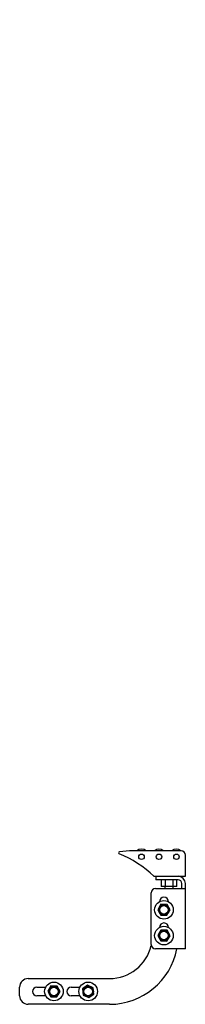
# Model space of a CAD drawing. Header units: inches. Extents: x 0 to 176, y 0 to 136.
# Tile 1 of 11: x 46.81 to 51.64, y 49.83 to 78.49. Entities that reach past the tile are written whole.
import ezdxf

# ---------------------------------------------------------------- set-up
doc = ezdxf.new("R2010")
doc.units = ezdxf.units.IN
doc.header["$LTSCALE"] = 9.68
doc.header["$MEASUREMENT"] = 0
for name, color, linetype in [('518353_WW_518353_36_BL4', 7, 'CONTINUOUS'), ('520309_BL0', 7, 'CONTINUOUS'), ('532387_BL3', 7, 'CONTINUOUS'), ('807_1830_11_1_SOLID1_BL8', 7, 'CONTINUOUS'), ('807_1830_22_1_SOLID1_BL7', 7, 'CONTINUOUS'), ('807_1830_27_1_SOLID1_BL10', 7, 'CONTINUOUS'), ('807_1830_36_1_SOLID1_BL9', 7, 'CONTINUOUS'), ('960616MSSF_BL1', 7, 'CONTINUOUS'), ('960616MSSF_BL2', 7, 'CONTINUOUS'), ('960616MSSF_BL5', 7, 'CONTINUOUS'), ('960616MSSF_BL6', 7, 'CONTINUOUS')]:
    doc.layers.add(name, color=color, linetype=linetype)

# ---------------------------------------------------------------- blocks, each defined once
blk = doc.blocks.new('520309_BL0', base_point=(71.548, 68.782))
at = {"layer": '520309_BL0', "color": 7, "linetype": 'CONTINUOUS'}
for p, q in [((51.123, 52.832), (51.15, 52.832)), ((47.059, 50.582), (49.434, 50.582)), ((46.809, 50.082), (46.809, 50.332)), ((47.309, 50.332), (47.569, 50.332)), ((48.309, 50.332), (48.569, 50.332)), ((47.569, 50.082), (47.309, 50.082)), ((48.569, 50.082), (48.309, 50.082)), ((49.434, 49.832), (47.059, 49.832))]:
    blk.add_line(p, q, dxfattribs=at)
for centre, radius, start, end in [((50.934, 52.582), 0.25, 94.7593, 100.694), ((49.434, 51.832), 1.25, 270, 346.5791), ((49.434, 51.832), 2, 270, 348.9589), ((47.059, 50.332), 0.25, 90, 180), ((47.309, 50.207), 0.125, 90, 270), ((48.309, 50.207), 0.125, 90, 270), ((47.059, 50.082), 0.25, 180, 270)]:
    blk.add_arc(centre, radius, start, end, dxfattribs=at)
blk = doc.blocks.new('960616MSSF_BL1', base_point=(47.809, 69.024))
at = {"layer": '960616MSSF_BL1', "color": 7, "linetype": 'CONTINUOUS'}
for p, q in [((47.702, 88.112), (47.691, 88.101)), ((47.691, 88.101), (47.927, 88.101)), ((47.691, 88.101), (47.691, 88.045)), ((47.702, 88.112), (47.915, 88.112)), ((47.915, 88.112), (47.927, 88.101)), ((47.927, 88.101), (47.927, 88.045)), ((47.691, 87.857), (47.691, 87.732)), ((47.927, 87.857), (47.927, 87.732)), ((47.538, 87.482), (47.538, 87.427)), ((48.079, 87.427), (47.538, 87.427)), ((47.627, 87.427), (47.627, 87.327)), ((47.721, 87.427), (47.721, 87.327)), ((47.903, 87.427), (47.903, 87.327)), ((47.99, 87.427), (47.99, 87.327)), ((48.079, 87.482), (48.079, 87.427)), ((47.657, 87.309), (47.629, 87.326)), ((47.96, 87.309), (47.657, 87.309)), ((47.96, 87.309), (47.988, 87.326)), ((47.99, 87.327), (47.988, 87.325)), ((47.721, 50.367), (47.627, 50.211)), ((47.627, 50.211), (47.714, 50.052)), ((47.903, 50.362), (47.721, 50.367)), ((47.896, 50.048), (47.99, 50.203)), ((47.99, 50.203), (47.903, 50.362)), ((47.714, 50.052), (47.896, 50.048))]:
    blk.add_line(p, q, dxfattribs=at)
for radius in [0.271, 0.151, 0.124]:
    blk.add_circle((47.809, 50.207), radius, dxfattribs=at)
for points, knots in [([(47.721, 87.327), (47.718, 87.325), (47.71, 87.321), (47.698, 87.316), (47.686, 87.313), (47.674, 87.312), (47.662, 87.313), (47.65, 87.316), (47.638, 87.321), (47.631, 87.325), (47.627, 87.327)], [0, 0, 0, 0, 0.130291, 0.256586, 0.379356, 0.500005, 0.620657, 0.74343, 0.869718, 1, 1, 1, 1]), ([(47.903, 87.327), (47.896, 87.325), (47.881, 87.321), (47.858, 87.316), (47.835, 87.313), (47.812, 87.312), (47.789, 87.313), (47.766, 87.316), (47.744, 87.321), (47.729, 87.325), (47.721, 87.327)], [0, 0, 0, 0, 0.125001, 0.250001, 0.375001, 0.5, 0.624999, 0.749999, 0.874999, 1, 1, 1, 1]), ([(47.988, 87.325), (47.985, 87.324), (47.978, 87.32), (47.967, 87.316), (47.957, 87.313), (47.946, 87.312), (47.935, 87.314), (47.924, 87.316), (47.913, 87.321), (47.907, 87.325), (47.903, 87.327)], [0, 0, 0, 0, 0.130721, 0.256745, 0.378764, 0.498542, 0.61859, 0.741338, 0.868319, 1, 1, 1, 1])]:
    blk.add_open_spline(points, degree=3, knots=knots, dxfattribs=at)
blk = doc.blocks.new('960616MSSF_BL2', base_point=(72.603, 69.024))
at = {"layer": '960616MSSF_BL2', "color": 7, "linetype": 'CONTINUOUS'}
for p, q in [((48.792, 50.388), (48.643, 50.283)), ((48.643, 50.283), (48.66, 50.102)), ((48.957, 50.312), (48.792, 50.388)), ((48.974, 50.131), (48.957, 50.312)), ((48.66, 50.102), (48.826, 50.026)), ((48.826, 50.026), (48.974, 50.131))]:
    blk.add_line(p, q, dxfattribs=at)
for radius in [0.271, 0.151, 0.124]:
    blk.add_circle((48.809, 50.207), radius, dxfattribs=at)
blk = doc.blocks.new('532387_BL3', base_point=(72.08, 69.001))
at = {"layer": '532387_BL3', "color": 7, "linetype": 'CONTINUOUS'}
for p, q in [((47.559, 50.332), (47.559, 50.311)), ((47.559, 50.104), (47.559, 50.082))]:
    blk.add_line(p, q, dxfattribs=at)
blk = doc.blocks.new('518353_WW_518353_36_BL4', base_point=(91.874, 87.998))
at = {"layer": '518353_WW_518353_36_BL4', "color": 7, "linetype": 'CONTINUOUS'}
for p, q in [((50.786, 53.557), (50.786, 53.452)), ((51.434, 53.452), (50.786, 53.452)), ((51.539, 53.199), (51.539, 53.347)), ((51.644, 51.449), (51.644, 53.347)), ((50.644, 51.574), (50.644, 53.074)), ((50.769, 53.199), (51.644, 53.199)), ((51.644, 51.449), (50.769, 51.449))]:
    blk.add_line(p, q, dxfattribs=at)
for centre, radius, start, end in [((51.434, 53.347), 0.21, 0, 90), ((51.434, 53.347), 0.105, 0, 90), ((50.769, 53.074), 0.125, 90, 180), ((51.019, 52.816), 0.133, 0, 180), ((51.019, 52.066), 0.133, 0, 180), ((50.769, 51.574), 0.125, 180, 270)]:
    blk.add_arc(centre, radius, start, end, dxfattribs=at)
blk = doc.blocks.new('960616MSSF_BL5', base_point=(73.341, 51.832))
at = {"layer": '960616MSSF_BL5', "color": 7, "linetype": 'CONTINUOUS'}
for p, q in [((50.932, 51.992), (50.837, 51.836)), ((51.114, 51.987), (50.932, 51.992)), ((51.201, 51.828), (51.114, 51.987)), ((50.837, 51.836), (50.925, 51.677)), ((50.925, 51.677), (51.106, 51.673)), ((51.106, 51.673), (51.201, 51.828))]:
    blk.add_line(p, q, dxfattribs=at)
for radius in [0.271, 0.151, 0.124]:
    blk.add_circle((51.019, 51.832), radius, dxfattribs=at)
blk = doc.blocks.new('960616MSSF_BL6', base_point=(73.341, 70.024))
at = {"layer": '960616MSSF_BL6', "color": 7, "linetype": 'CONTINUOUS'}
for p, q in [((50.932, 52.742), (50.837, 52.586)), ((51.114, 52.737), (50.932, 52.742)), ((51.201, 52.578), (51.114, 52.737)), ((50.837, 52.586), (50.925, 52.427)), ((51.106, 52.423), (51.201, 52.578)), ((50.925, 52.427), (51.106, 52.423))]:
    blk.add_line(p, q, dxfattribs=at)
for radius in [0.271, 0.151, 0.124]:
    blk.add_circle((51.019, 52.582), radius, dxfattribs=at)
blk = doc.blocks.new('807_1830_22_1_SOLID1_BL7', base_point=(74.724, 72.733))
at = {"layer": '807_1830_22_1_SOLID1_BL7', "color": 7, "linetype": 'CONTINUOUS'}
for p, q in [((50.014, 54.297), (49.721, 54.267)), ((51.524, 54.297), (50.014, 54.297)), ((51.644, 53.557), (51.644, 54.177)), ((50.724, 53.557), (51.644, 53.557)), ((50.937, 53.452), (50.937, 53.265)), ((51.051, 53.452), (51.051, 53.265)), ((51.278, 53.452), (51.278, 53.265)), ((51.391, 53.265), (51.391, 53.452)), ((51.391, 53.265), (50.937, 53.265)), ((51.046, 53.265), (51.046, 53.199)), ((51.282, 53.265), (51.282, 53.199))]:
    blk.add_line(p, q, dxfattribs=at)
for centre in [(50.364, 54.126), (50.874, 54.126), (51.384, 54.126)]:
    blk.add_circle(centre, 0.08, dxfattribs=at)
for centre, radius, start, end in [((49.724, 54.237), 0.03, 95.8752, 248.7424), ((48.626, 51.413), 3, 45.6115, 68.7424), ((51.524, 54.177), 0.12, 0, 90)]:
    blk.add_arc(centre, radius, start, end, dxfattribs=at)
blk = doc.blocks.new('807_1830_11_1_SOLID1_BL8', base_point=(73.967, 71.059))
at = {"layer": '807_1830_11_1_SOLID1_BL8', "color": 7, "linetype": 'CONTINUOUS'}
blk.add_arc((51.384, 54.126), 0.222, 50.8687, 129.2548, dxfattribs=at)
blk = doc.blocks.new('807_1830_36_1_SOLID1_BL9', base_point=(50.874, 71.17))
at = {"layer": '807_1830_36_1_SOLID1_BL9', "color": 7, "linetype": 'CONTINUOUS'}
for p, q in [((50.653, 88.215), (51.096, 88.215)), ((50.653, 88.215), (50.653, 87.902)), ((51.096, 88.215), (51.096, 87.902)), ((51.096, 87.902), (50.653, 87.902))]:
    blk.add_line(p, q, dxfattribs=at)
blk.add_arc((50.874, 54.126), 0.222, 50.7439, 129.2548, dxfattribs=at)
blk = doc.blocks.new('807_1830_27_1_SOLID1_BL10', base_point=(50.364, 71.17))
at = {"layer": '807_1830_27_1_SOLID1_BL10', "color": 7, "linetype": 'CONTINUOUS'}
for p, q in [((50.143, 88.215), (50.586, 88.215)), ((50.143, 88.215), (50.143, 87.902)), ((50.586, 88.215), (50.586, 87.902)), ((50.586, 87.902), (50.143, 87.902))]:
    blk.add_line(p, q, dxfattribs=at)
blk.add_arc((50.364, 54.126), 0.222, 50.7439, 129.2548, dxfattribs=at)

msp = doc.modelspace()

# ---------------------------------------------------------------- block references
at = {"layer": '518353_WW_518353_36_BL4'}
msp.add_blockref('518353_WW_518353_36_BL4', (91.874, 87.998), dxfattribs=at)
at = {"layer": '520309_BL0'}
msp.add_blockref('520309_BL0', (71.548, 68.782), dxfattribs=at)
at = {"layer": '532387_BL3'}
msp.add_blockref('532387_BL3', (72.08, 69.001), dxfattribs=at)
at = {"layer": '807_1830_11_1_SOLID1_BL8'}
msp.add_blockref('807_1830_11_1_SOLID1_BL8', (73.967, 71.059), dxfattribs=at)
at = {"layer": '807_1830_22_1_SOLID1_BL7'}
msp.add_blockref('807_1830_22_1_SOLID1_BL7', (74.724, 72.733), dxfattribs=at)
at = {"layer": '807_1830_27_1_SOLID1_BL10'}
msp.add_blockref('807_1830_27_1_SOLID1_BL10', (50.364, 71.17), dxfattribs=at)
at = {"layer": '807_1830_36_1_SOLID1_BL9'}
msp.add_blockref('807_1830_36_1_SOLID1_BL9', (50.874, 71.17), dxfattribs=at)
at = {"layer": '960616MSSF_BL1'}
msp.add_blockref('960616MSSF_BL1', (47.809, 69.024), dxfattribs=at)
at = {"layer": '960616MSSF_BL2'}
msp.add_blockref('960616MSSF_BL2', (72.603, 69.024), dxfattribs=at)
at = {"layer": '960616MSSF_BL5'}
msp.add_blockref('960616MSSF_BL5', (73.341, 51.832), dxfattribs=at)
at = {"layer": '960616MSSF_BL6'}
msp.add_blockref('960616MSSF_BL6', (73.341, 70.024), dxfattribs=at)

doc.saveas('drawing.dxf')
